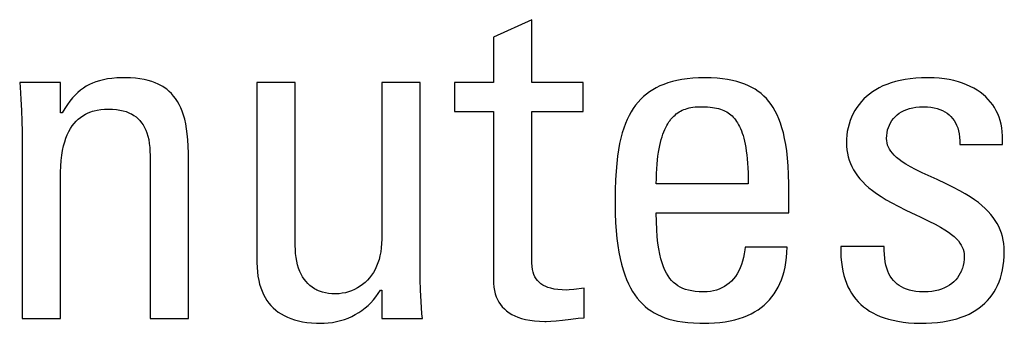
# Model space of a CAD drawing. Header units: millimetres. Extents: x -844 to -217, y -125 to 557.
# Tile 49 of 178: x -573.78 to -568.94, y 174.63 to 176.12. Entities that reach past the tile are written whole.
import ezdxf

# ---------------------------------------------------------------- set-up
doc = ezdxf.new("R2010")
doc.units = ezdxf.units.MM
doc.header["$LTSCALE"] = 23.1
doc.layers.add('R912005577_AM_0', color=7, linetype='CONTINUOUS')

msp = doc.modelspace()

# ---------------------------------------------------------------- linework, layer by layer
at = {"layer": 'R912005577_AM_0', "color": 7}
for p, q in [((-571.2629, 176.115), (-571.4509, 176.0301)), ((-571.2629, 175.8077), (-571.2629, 176.115)), ((-571.4509, 176.0301), (-571.4509, 175.8077)), ((-573.3653, 175.8208), (-573.3841, 175.8161)), ((-573.3451, 175.8245), (-573.3653, 175.8208)), ((-573.3231, 175.8274), (-573.3451, 175.8245)), ((-573.299, 175.8294), (-573.3231, 175.8274)), ((-573.2725, 175.8305), (-573.299, 175.8294)), ((-573.2577, 175.8306), (-573.2725, 175.8305)), ((-573.2321, 175.8301), (-573.2577, 175.8306)), ((-573.2082, 175.8284), (-573.2321, 175.8301)), ((-573.186, 175.8258), (-573.2082, 175.8284)), ((-573.1653, 175.8223), (-573.186, 175.8258)), ((-573.146, 175.8178), (-573.1653, 175.8223)), ((-573.128, 175.8125), (-573.146, 175.8178)), ((-570.5498, 175.8174), (-570.5726, 175.8118)), ((-570.5256, 175.822), (-570.5498, 175.8174)), ((-570.5, 175.8257), (-570.5256, 175.822)), ((-570.4727, 175.8284), (-570.5, 175.8257)), ((-570.4437, 175.8301), (-570.4727, 175.8284)), ((-570.413, 175.8306), (-570.4437, 175.8301)), ((-570.3819, 175.8301), (-570.413, 175.8306)), ((-570.3531, 175.8284), (-570.3819, 175.8301)), ((-570.3262, 175.8258), (-570.3531, 175.8284)), ((-570.3012, 175.8222), (-570.3262, 175.8258)), ((-570.2778, 175.8177), (-570.3012, 175.8222)), ((-570.256, 175.8124), (-570.2778, 175.8177)), ((-569.4543, 175.8173), (-569.4772, 175.8118)), ((-569.4301, 175.822), (-569.4543, 175.8173)), ((-569.4045, 175.8257), (-569.4301, 175.822)), ((-569.3775, 175.8284), (-569.4045, 175.8257)), ((-569.3491, 175.8301), (-569.3775, 175.8284)), ((-569.3192, 175.8306), (-569.3491, 175.8301)), ((-569.3148, 175.8306), (-569.3192, 175.8306)), ((-569.2881, 175.8299), (-569.3148, 175.8306)), ((-569.2623, 175.828), (-569.2881, 175.8299)), ((-569.2374, 175.8251), (-569.2623, 175.828)), ((-569.2135, 175.8212), (-569.2374, 175.8251)), ((-569.1906, 175.8163), (-569.2135, 175.8212)), ((-573.5764, 175.8077), (-573.776, 175.8077)), ((-573.776, 175.8077), (-573.774, 175.7842)), ((-573.774, 175.7842), (-573.7697, 175.7248)), ((-573.5764, 175.6587), (-573.5764, 175.8077)), ((-573.4773, 175.7698), (-573.4908, 175.7585)), ((-573.4634, 175.78), (-573.4773, 175.7698)), ((-573.449, 175.7891), (-573.4634, 175.78)), ((-573.434, 175.7972), (-573.449, 175.7891)), ((-573.4183, 175.8044), (-573.434, 175.7972)), ((-573.4017, 175.8107), (-573.4183, 175.8044)), ((-573.3841, 175.8161), (-573.4017, 175.8107)), ((-573.1112, 175.8064), (-573.128, 175.8125)), ((-573.0955, 175.7995), (-573.1112, 175.8064)), ((-573.0807, 175.7917), (-573.0955, 175.7995)), ((-573.0737, 175.7876), (-573.0807, 175.7917)), ((-573.067, 175.7832), (-573.0737, 175.7876)), ((-573.0541, 175.7739), (-573.067, 175.7832)), ((-573.0421, 175.7638), (-573.0541, 175.7739)), ((-572.4231, 175.8077), (-572.6112, 175.8077)), ((-572.6112, 175.8077), (-572.6112, 174.9248)), ((-572.4231, 175.0051), (-572.4231, 175.8077)), ((-571.8109, 175.8077), (-571.9989, 175.8077)), ((-571.9989, 175.8077), (-571.9989, 175.0395)), ((-571.8109, 174.8904), (-571.8109, 175.8077)), ((-571.4509, 175.8077), (-571.6412, 175.8077)), ((-571.6412, 175.8077), (-571.6412, 175.6655)), ((-571.0107, 175.8077), (-571.2629, 175.8077)), ((-571.0107, 175.6655), (-571.0107, 175.8077)), ((-570.6687, 175.7716), (-570.6848, 175.7612)), ((-570.6516, 175.7813), (-570.6687, 175.7716)), ((-570.6336, 175.7902), (-570.6516, 175.7813)), ((-570.6144, 175.7982), (-570.6336, 175.7902)), ((-570.5941, 175.8054), (-570.6144, 175.7982)), ((-570.5726, 175.8118), (-570.5941, 175.8054)), ((-570.2356, 175.8063), (-570.256, 175.8124)), ((-570.2165, 175.7993), (-570.2356, 175.8063)), ((-570.1985, 175.7916), (-570.2165, 175.7993)), ((-570.1817, 175.7831), (-570.1985, 175.7916)), ((-570.1658, 175.7738), (-570.1817, 175.7831)), ((-570.1508, 175.7636), (-570.1658, 175.7738)), ((-569.574, 175.7717), (-569.5901, 175.7615)), ((-569.5569, 175.7813), (-569.574, 175.7717)), ((-569.5387, 175.7901), (-569.5569, 175.7813)), ((-569.5194, 175.7981), (-569.5387, 175.7901)), ((-569.4989, 175.8053), (-569.5194, 175.7981)), ((-569.4772, 175.8118), (-569.4989, 175.8053)), ((-569.1688, 175.8106), (-569.1906, 175.8163)), ((-569.1482, 175.8039), (-569.1688, 175.8106)), ((-569.1286, 175.7965), (-569.1482, 175.8039)), ((-569.1101, 175.7882), (-569.1286, 175.7965)), ((-569.0927, 175.7793), (-569.1101, 175.7882)), ((-569.0764, 175.7696), (-569.0927, 175.7793)), ((-569.0612, 175.7593), (-569.0764, 175.7696)), ((-573.7697, 175.7248), (-573.7668, 175.6693)), ((-573.5167, 175.732), (-573.5294, 175.7165)), ((-573.5039, 175.7459), (-573.5167, 175.732)), ((-573.4908, 175.7585), (-573.5039, 175.7459)), ((-573.0308, 175.7528), (-573.0421, 175.7638)), ((-573.0203, 175.741), (-573.0308, 175.7528)), ((-573.0106, 175.7282), (-573.0203, 175.741)), ((-573.0015, 175.7144), (-573.0106, 175.7282)), ((-570.728, 175.7249), (-570.7408, 175.7111)), ((-570.7144, 175.7378), (-570.728, 175.7249)), ((-570.7001, 175.7499), (-570.7144, 175.7378)), ((-570.6848, 175.7612), (-570.7001, 175.7499)), ((-570.1436, 175.7583), (-570.1508, 175.7636)), ((-570.1367, 175.7527), (-570.1436, 175.7583)), ((-570.1234, 175.7408), (-570.1367, 175.7527)), ((-570.1109, 175.7281), (-570.1234, 175.7408)), ((-570.0991, 175.7145), (-570.1109, 175.7281)), ((-569.6326, 175.7265), (-569.6449, 175.7134)), ((-569.6194, 175.7388), (-569.6326, 175.7265)), ((-569.6053, 175.7505), (-569.6194, 175.7388)), ((-569.5901, 175.7615), (-569.6053, 175.7505)), ((-569.047, 175.7483), (-569.0612, 175.7593)), ((-569.0338, 175.7367), (-569.047, 175.7483)), ((-569.0216, 175.7244), (-569.0338, 175.7367)), ((-569.0104, 175.7116), (-569.0216, 175.7244)), ((-573.5546, 175.6801), (-573.5673, 175.6587)), ((-573.542, 175.6993), (-573.5546, 175.6801)), ((-573.5294, 175.7165), (-573.542, 175.6993)), ((-573.3949, 175.6721), (-573.3778, 175.6748)), ((-573.3778, 175.6748), (-573.3596, 175.6765)), ((-573.3596, 175.6765), (-573.3402, 175.677)), ((-573.3402, 175.677), (-573.32, 175.6765)), ((-573.32, 175.6765), (-573.3014, 175.6748)), ((-573.3014, 175.6748), (-573.2842, 175.6722)), ((-572.9931, 175.6995), (-573.0015, 175.7144)), ((-572.9853, 175.6834), (-572.9931, 175.6995)), ((-572.9782, 175.666), (-572.9853, 175.6834)), ((-570.7643, 175.6805), (-570.775, 175.6637)), ((-570.7529, 175.6963), (-570.7643, 175.6805)), ((-570.7408, 175.7111), (-570.7529, 175.6963)), ((-570.5244, 175.6708), (-570.5165, 175.6742)), ((-570.5165, 175.6742), (-570.5083, 175.6773)), ((-570.5083, 175.6773), (-570.4998, 175.68)), ((-570.4998, 175.68), (-570.4908, 175.6823)), ((-570.4908, 175.6823), (-570.4814, 175.6843)), ((-570.4814, 175.6843), (-570.4715, 175.6859)), ((-570.4715, 175.6859), (-570.4611, 175.6872)), ((-570.4611, 175.6872), (-570.45, 175.688)), ((-570.45, 175.688), (-570.4381, 175.6885)), ((-570.4381, 175.6885), (-570.4313, 175.6885)), ((-570.4313, 175.6885), (-570.4297, 175.6885)), ((-570.4297, 175.6885), (-570.4141, 175.6883)), ((-570.4141, 175.6883), (-570.4001, 175.6877)), ((-570.4001, 175.6877), (-570.3875, 175.6867)), ((-570.3875, 175.6867), (-570.3759, 175.6854)), ((-570.3759, 175.6854), (-570.3651, 175.6837)), ((-570.3651, 175.6837), (-570.3551, 175.6817)), ((-570.3551, 175.6817), (-570.3457, 175.6794)), ((-570.3457, 175.6794), (-570.3369, 175.6767)), ((-570.3369, 175.6767), (-570.3285, 175.6738)), ((-570.3285, 175.6738), (-570.3205, 175.6705)), ((-570.088, 175.6998), (-570.0991, 175.7145)), ((-570.0775, 175.684), (-570.088, 175.6998)), ((-570.0676, 175.667), (-570.0775, 175.684)), ((-569.6668, 175.6853), (-569.6763, 175.6702)), ((-569.6563, 175.6997), (-569.6668, 175.6853)), ((-569.6449, 175.7134), (-569.6563, 175.6997)), ((-569.4354, 175.6696), (-569.4222, 175.6751)), ((-569.4222, 175.6751), (-569.408, 175.6797)), ((-569.408, 175.6797), (-569.3929, 175.6835)), ((-569.3929, 175.6835), (-569.377, 175.6862)), ((-569.377, 175.6862), (-569.3602, 175.6879)), ((-569.3602, 175.6879), (-569.3427, 175.6885)), ((-569.3427, 175.6885), (-569.3422, 175.6885)), ((-569.3422, 175.6885), (-569.3393, 175.6885)), ((-569.3393, 175.6885), (-569.3208, 175.6878)), ((-569.3208, 175.6878), (-569.3036, 175.686)), ((-569.3036, 175.686), (-569.2877, 175.6833)), ((-569.2877, 175.6833), (-569.2729, 175.6796)), ((-569.2729, 175.6796), (-569.2592, 175.6751)), ((-569.2592, 175.6751), (-569.2466, 175.6698)), ((-569.0002, 175.6981), (-569.0104, 175.7116)), ((-568.9909, 175.6839), (-569.0002, 175.6981)), ((-568.9826, 175.6691), (-568.9909, 175.6839)), ((-573.7668, 175.6693), (-573.765, 175.6169)), ((-573.5673, 175.6587), (-573.5764, 175.6587)), ((-573.4995, 175.6173), (-573.489, 175.6274)), ((-573.489, 175.6274), (-573.4779, 175.6364)), ((-573.4779, 175.6364), (-573.4661, 175.6446)), ((-573.4661, 175.6446), (-573.4536, 175.6519)), ((-573.4536, 175.6519), (-573.4403, 175.6583)), ((-573.4403, 175.6583), (-573.4261, 175.6639)), ((-573.4261, 175.6639), (-573.4186, 175.6663)), ((-573.4186, 175.6663), (-573.411, 175.6685)), ((-573.411, 175.6685), (-573.3949, 175.6721)), ((-573.2842, 175.6722), (-573.2683, 175.6687)), ((-573.2683, 175.6687), (-573.2535, 175.6643)), ((-573.2535, 175.6643), (-573.2399, 175.659)), ((-573.2399, 175.659), (-573.2334, 175.656)), ((-573.2334, 175.656), (-573.2272, 175.6529)), ((-573.2272, 175.6529), (-573.2156, 175.646)), ((-573.2156, 175.646), (-573.2048, 175.6383)), ((-573.2048, 175.6383), (-573.1949, 175.6298)), ((-573.1949, 175.6298), (-573.1858, 175.6205)), ((-572.9718, 175.6473), (-572.9782, 175.666)), ((-572.966, 175.6269), (-572.9718, 175.6473)), ((-572.961, 175.6049), (-572.966, 175.6269)), ((-571.6412, 175.6655), (-571.4509, 175.6655)), ((-571.4509, 175.6655), (-571.4509, 174.8423)), ((-571.2629, 175.6655), (-571.0107, 175.6655)), ((-571.2628, 174.9434), (-571.2629, 175.6655)), ((-570.7944, 175.6264), (-570.8032, 175.6059)), ((-570.785, 175.6457), (-570.7944, 175.6264)), ((-570.775, 175.6637), (-570.785, 175.6457)), ((-570.5837, 175.6216), (-570.5809, 175.6254)), ((-570.5809, 175.6254), (-570.578, 175.6289)), ((-570.578, 175.6289), (-570.572, 175.6357)), ((-570.572, 175.6357), (-570.5659, 175.642)), ((-570.5659, 175.642), (-570.5595, 175.6478)), ((-570.5595, 175.6478), (-570.553, 175.6532)), ((-570.553, 175.6532), (-570.5462, 175.6582)), ((-570.5462, 175.6582), (-570.5392, 175.6628)), ((-570.5392, 175.6628), (-570.5319, 175.6669)), ((-570.5319, 175.6669), (-570.5244, 175.6708)), ((-570.3205, 175.6705), (-570.313, 175.6669)), ((-570.313, 175.6669), (-570.3058, 175.6629)), ((-570.3058, 175.6629), (-570.2988, 175.6586)), ((-570.2988, 175.6586), (-570.2922, 175.6539)), ((-570.2922, 175.6539), (-570.2858, 175.6488)), ((-570.2858, 175.6488), (-570.2797, 175.6433)), ((-570.2797, 175.6433), (-570.2738, 175.6373)), ((-570.2738, 175.6373), (-570.2681, 175.6309)), ((-570.2681, 175.6309), (-570.2626, 175.624)), ((-570.2626, 175.624), (-570.2573, 175.6166)), ((-570.0584, 175.6488), (-570.0676, 175.667)), ((-570.0498, 175.6291), (-570.0584, 175.6488)), ((-570.0418, 175.6078), (-570.0498, 175.6291)), ((-569.6927, 175.6381), (-569.6994, 175.6212)), ((-569.685, 175.6545), (-569.6927, 175.6381)), ((-569.6763, 175.6702), (-569.685, 175.6545)), ((-569.4952, 175.6206), (-569.4876, 175.6304)), ((-569.4876, 175.6304), (-569.4791, 175.6397)), ((-569.4791, 175.6397), (-569.4696, 175.6482)), ((-569.4696, 175.6482), (-569.4591, 175.6561)), ((-569.4591, 175.6561), (-569.4478, 175.6632)), ((-569.4478, 175.6632), (-569.4354, 175.6696)), ((-569.2466, 175.6698), (-569.2349, 175.6636)), ((-569.2349, 175.6636), (-569.2241, 175.6567)), ((-569.2241, 175.6567), (-569.2143, 175.6489)), ((-569.2143, 175.6489), (-569.2052, 175.6404)), ((-569.2052, 175.6404), (-569.197, 175.631)), ((-569.197, 175.631), (-569.1896, 175.6208)), ((-568.9752, 175.6537), (-568.9826, 175.6691)), ((-568.9687, 175.6375), (-568.9752, 175.6537)), ((-568.9633, 175.6207), (-568.9687, 175.6375)), ((-573.765, 175.6169), (-573.7645, 175.5669)), ((-573.535, 175.5668), (-573.527, 175.5811)), ((-573.527, 175.5811), (-573.5185, 175.5943)), ((-573.5185, 175.5943), (-573.5093, 175.6063)), ((-573.5093, 175.6063), (-573.4995, 175.6173)), ((-573.1858, 175.6205), (-573.1774, 175.6103)), ((-573.1774, 175.6103), (-573.1698, 175.5992)), ((-573.1698, 175.5992), (-573.1629, 175.5871)), ((-573.1629, 175.5871), (-573.1568, 175.574)), ((-572.9568, 175.5809), (-572.961, 175.6049)), ((-572.9533, 175.5548), (-572.9568, 175.5809)), ((-570.8113, 175.5839), (-570.8187, 175.5602)), ((-570.8032, 175.6059), (-570.8113, 175.5839)), ((-570.6143, 175.5656), (-570.6097, 175.5766)), ((-570.6097, 175.5766), (-570.6049, 175.5869)), ((-570.6049, 175.5869), (-570.5999, 175.5965)), ((-570.5999, 175.5965), (-570.5947, 175.6054)), ((-570.5947, 175.6054), (-570.5893, 175.6138)), ((-570.5893, 175.6138), (-570.5837, 175.6216)), ((-570.2573, 175.6166), (-570.2522, 175.6087)), ((-570.2522, 175.6087), (-570.2473, 175.6001)), ((-570.2473, 175.6001), (-570.2425, 175.591)), ((-570.2425, 175.591), (-570.238, 175.5811)), ((-570.238, 175.5811), (-570.2337, 175.5705)), ((-570.0344, 175.5848), (-570.0418, 175.6078)), ((-570.0276, 175.56), (-570.0344, 175.5848)), ((-569.71, 175.5856), (-569.7137, 175.5671)), ((-569.7052, 175.6036), (-569.71, 175.5856)), ((-569.6994, 175.6212), (-569.7052, 175.6036)), ((-569.516, 175.5744), (-569.5123, 175.5869)), ((-569.5123, 175.5869), (-569.5075, 175.5988)), ((-569.5075, 175.5988), (-569.5018, 175.61)), ((-569.5018, 175.61), (-569.4952, 175.6206)), ((-569.1896, 175.6208), (-569.1829, 175.6097)), ((-569.1829, 175.6097), (-569.1771, 175.5977)), ((-569.1771, 175.5977), (-569.1721, 175.5847)), ((-569.1721, 175.5847), (-569.168, 175.5707)), ((-568.9588, 175.603), (-568.9633, 175.6207)), ((-568.9554, 175.5846), (-568.9588, 175.603)), ((-568.9529, 175.5654), (-568.9554, 175.5846)), ((-573.7645, 175.5669), (-573.7645, 174.6497)), ((-573.5552, 175.516), (-573.5491, 175.5343)), ((-573.5491, 175.5343), (-573.5424, 175.5512)), ((-573.5424, 175.5512), (-573.535, 175.5668)), ((-573.1568, 175.574), (-573.1513, 175.5597)), ((-573.1513, 175.5597), (-573.1467, 175.5442)), ((-573.1467, 175.5442), (-573.1428, 175.5273)), ((-573.1428, 175.5273), (-573.1397, 175.509)), ((-572.9507, 175.5262), (-572.9533, 175.5548)), ((-570.8255, 175.5348), (-570.8316, 175.5074)), ((-570.8187, 175.5602), (-570.8255, 175.5348)), ((-570.6307, 175.5138), (-570.6269, 175.528)), ((-570.6269, 175.528), (-570.623, 175.5414)), ((-570.623, 175.5414), (-570.6188, 175.5539)), ((-570.6188, 175.5539), (-570.6143, 175.5656)), ((-570.2337, 175.5705), (-570.2295, 175.5592)), ((-570.2295, 175.5592), (-570.2256, 175.547)), ((-570.2256, 175.547), (-570.2219, 175.5339)), ((-570.2219, 175.5339), (-570.2184, 175.5199)), ((-570.0215, 175.533), (-570.0276, 175.56)), ((-570.0161, 175.5037), (-570.0215, 175.533)), ((-569.7178, 175.5297), (-569.7182, 175.5142)), ((-569.7163, 175.5484), (-569.7178, 175.5297)), ((-569.7137, 175.5671), (-569.7163, 175.5484)), ((-569.521, 175.5325), (-569.5204, 175.5472)), ((-569.5204, 175.5215), (-569.521, 175.5325)), ((-569.5204, 175.5472), (-569.5187, 175.5611)), ((-569.5187, 175.5611), (-569.516, 175.5744)), ((-569.168, 175.5707), (-569.1648, 175.5555)), ((-569.1648, 175.5555), (-569.1625, 175.5392)), ((-569.1625, 175.5392), (-569.1612, 175.5216)), ((-568.9516, 175.5454), (-568.9529, 175.5654)), ((-568.9514, 175.5245), (-568.9516, 175.5454)), ((-573.5652, 175.4744), (-573.5606, 175.496)), ((-573.5606, 175.496), (-573.5552, 175.516)), ((-573.1397, 175.509), (-573.1376, 175.489)), ((-573.1376, 175.489), (-573.1364, 175.4673)), ((-572.949, 175.4949), (-572.9507, 175.5262)), ((-572.9482, 175.4604), (-572.949, 175.4949)), ((-570.8316, 175.5074), (-570.837, 175.4778)), ((-570.6403, 175.4652), (-570.6374, 175.4824)), ((-570.6374, 175.4824), (-570.6342, 175.4986)), ((-570.6342, 175.4986), (-570.6307, 175.5138)), ((-570.2184, 175.5199), (-570.2151, 175.5048)), ((-570.2151, 175.5048), (-570.2121, 175.4887)), ((-570.2121, 175.4887), (-570.2094, 175.4714)), ((-570.0113, 175.4717), (-570.0161, 175.5037)), ((-569.7182, 175.5142), (-569.7176, 175.4956)), ((-569.7176, 175.4956), (-569.7159, 175.4776)), ((-569.5187, 175.5109), (-569.5204, 175.5215)), ((-569.5159, 175.5006), (-569.5187, 175.5109)), ((-569.512, 175.4905), (-569.5159, 175.5006)), ((-569.5068, 175.4804), (-569.512, 175.4905)), ((-569.5004, 175.4704), (-569.5068, 175.4804)), ((-569.1612, 175.5216), (-569.161, 175.5027)), ((-569.161, 175.5027), (-568.9524, 175.5027)), ((-568.9524, 175.5027), (-568.9514, 175.5245)), ((-573.5723, 175.4254), (-573.5692, 175.4509)), ((-573.5692, 175.4509), (-573.5652, 175.4744)), ((-573.1364, 175.4673), (-573.1362, 175.4523)), ((-573.1362, 175.4523), (-573.1362, 174.6497)), ((-572.9482, 174.6497), (-572.9482, 175.4604)), ((-570.8417, 175.4457), (-570.8456, 175.4107)), ((-570.837, 175.4778), (-570.8417, 175.4457)), ((-570.6453, 175.4273), (-570.643, 175.4468)), ((-570.643, 175.4468), (-570.6403, 175.4652)), ((-570.2094, 175.4714), (-570.207, 175.4528)), ((-570.207, 175.4528), (-570.2049, 175.4329)), ((-570.2049, 175.4329), (-570.2031, 175.4116)), ((-570.0074, 175.4368), (-570.0113, 175.4717)), ((-570.0042, 175.3985), (-570.0074, 175.4368)), ((-569.7159, 175.4776), (-569.7131, 175.4601)), ((-569.7131, 175.4601), (-569.7093, 175.4432)), ((-569.7093, 175.4432), (-569.7044, 175.4268)), ((-569.4926, 175.4604), (-569.5004, 175.4704)), ((-569.4833, 175.4503), (-569.4926, 175.4604)), ((-569.4722, 175.4399), (-569.4833, 175.4503)), ((-569.4592, 175.4293), (-569.4722, 175.4399)), ((-573.5759, 175.3671), (-573.5746, 175.3975)), ((-573.5746, 175.3975), (-573.5723, 175.4254)), ((-570.8456, 175.4107), (-570.8487, 175.3722)), ((-570.6502, 175.3612), (-570.6489, 175.3846)), ((-570.6489, 175.3846), (-570.6473, 175.4066)), ((-570.6473, 175.4066), (-570.6453, 175.4273)), ((-570.2031, 175.4116), (-570.2016, 175.3888)), ((-570.2016, 175.3888), (-570.2006, 175.3643)), ((-570.0019, 175.3563), (-570.0042, 175.3985)), ((-569.7044, 175.4268), (-569.6984, 175.4108)), ((-569.6984, 175.4108), (-569.6913, 175.3951)), ((-569.6913, 175.3951), (-569.6831, 175.3797)), ((-569.4439, 175.4183), (-569.4592, 175.4293)), ((-569.4258, 175.4068), (-569.4439, 175.4183)), ((-569.4044, 175.3944), (-569.4258, 175.4068)), ((-569.3786, 175.3808), (-569.4044, 175.3944)), ((-573.5764, 175.3353), (-573.5759, 175.3671)), ((-573.5764, 174.6497), (-573.5764, 175.3353)), ((-570.8487, 175.3722), (-570.8511, 175.3295)), ((-570.6515, 175.3101), (-570.651, 175.3364)), ((-570.651, 175.3364), (-570.6502, 175.3612)), ((-570.2006, 175.3643), (-570.1999, 175.3381)), ((-570.1999, 175.3381), (-570.1997, 175.3101)), ((-570.0005, 175.3095), (-570.0019, 175.3563)), ((-569.6831, 175.3797), (-569.6738, 175.3647)), ((-569.6738, 175.3647), (-569.6633, 175.3498)), ((-569.6633, 175.3498), (-569.6515, 175.3351)), ((-569.6515, 175.3351), (-569.6383, 175.3205)), ((-569.3466, 175.3651), (-569.3786, 175.3808)), ((-569.3029, 175.3449), (-569.3466, 175.3651)), ((-569.273, 175.3312), (-569.3029, 175.3449)), ((-570.8511, 175.3295), (-570.8526, 175.2812)), ((-570.1997, 175.3101), (-570.6515, 175.3101)), ((-570.0002, 175.2665), (-570.0005, 175.3095)), ((-569.6383, 175.3205), (-569.6237, 175.3061)), ((-569.6237, 175.3061), (-569.6075, 175.2916)), ((-569.6075, 175.2916), (-569.5895, 175.2772)), ((-569.2282, 175.3103), (-569.273, 175.3312)), ((-569.1926, 175.2928), (-569.2282, 175.3103)), ((-569.1621, 175.2769), (-569.1926, 175.2928)), ((-570.8526, 175.2812), (-570.8533, 175.2252)), ((-570.0002, 175.1679), (-570.0002, 175.2665)), ((-569.5895, 175.2772), (-569.5697, 175.2626)), ((-569.5697, 175.2626), (-569.5476, 175.2478)), ((-569.5476, 175.2478), (-569.523, 175.2327)), ((-569.1353, 175.2617), (-569.1621, 175.2769)), ((-569.1113, 175.247), (-569.1353, 175.2617)), ((-569.0898, 175.2326), (-569.1113, 175.247)), ((-570.8533, 175.2252), (-570.8533, 175.2115)), ((-570.8533, 175.2115), (-570.8527, 175.1648)), ((-569.523, 175.2327), (-569.4953, 175.217)), ((-569.4953, 175.217), (-569.4637, 175.2003)), ((-569.4637, 175.2003), (-569.4262, 175.1816)), ((-569.0703, 175.2183), (-569.0898, 175.2326)), ((-569.0527, 175.204), (-569.0703, 175.2183)), ((-569.0368, 175.1897), (-569.0527, 175.204)), ((-569.0224, 175.1753), (-569.0368, 175.1897)), ((-570.8527, 175.1648), (-570.8511, 175.1213)), ((-570.6515, 175.1679), (-570.0002, 175.1679)), ((-570.6509, 175.1249), (-570.6515, 175.1679)), ((-569.4262, 175.1816), (-569.377, 175.1582)), ((-569.377, 175.1582), (-569.3563, 175.1485)), ((-569.3563, 175.1485), (-569.314, 175.1282)), ((-569.0094, 175.1608), (-569.0224, 175.1753)), ((-568.9977, 175.1462), (-569.0094, 175.1608)), ((-568.9873, 175.1313), (-568.9977, 175.1462)), ((-570.8511, 175.1213), (-570.8484, 175.0807)), ((-570.6493, 175.0861), (-570.6509, 175.1249)), ((-569.314, 175.1282), (-569.2824, 175.1122)), ((-569.2824, 175.1122), (-569.2569, 175.0983)), ((-569.2569, 175.0983), (-569.2356, 175.0856)), ((-568.978, 175.1162), (-568.9873, 175.1313)), ((-568.9699, 175.1007), (-568.978, 175.1162)), ((-568.9629, 175.0849), (-568.9699, 175.1007)), ((-570.8484, 175.0807), (-570.8448, 175.0428)), ((-570.6468, 175.0512), (-570.6493, 175.0861)), ((-570.6435, 175.0198), (-570.6468, 175.0512)), ((-569.2356, 175.0856), (-569.2176, 175.0737)), ((-569.2176, 175.0737), (-569.2022, 175.0624)), ((-569.2022, 175.0624), (-569.1892, 175.0515)), ((-569.1892, 175.0515), (-569.1781, 175.0409)), ((-568.9569, 175.0687), (-568.9629, 175.0849)), ((-568.9521, 175.0521), (-568.9569, 175.0687)), ((-568.9482, 175.035), (-568.9521, 175.0521)), ((-572.4228, 174.9908), (-572.4231, 175.0051)), ((-572.0011, 174.9965), (-572.0038, 174.9765)), ((-571.9994, 175.0175), (-572.0011, 174.9965)), ((-571.9989, 175.0395), (-571.9994, 175.0175)), ((-570.8448, 175.0428), (-570.8403, 175.0076)), ((-570.8403, 175.0076), (-570.835, 174.9748)), ((-570.6393, 174.9915), (-570.6435, 175.0198)), ((-570.2158, 175.0005), (-570.2168, 174.9873)), ((-570.0094, 175.0005), (-570.2158, 175.0005)), ((-570.0102, 174.9741), (-570.0094, 175.0005)), ((-569.7458, 175.0028), (-569.7459, 174.9759)), ((-569.5325, 175.0028), (-569.7458, 175.0028)), ((-569.5323, 174.9854), (-569.5325, 175.0028)), ((-569.1781, 175.0409), (-569.1688, 175.0305)), ((-569.1688, 175.0305), (-569.161, 175.0202)), ((-569.161, 175.0202), (-569.1545, 175.01)), ((-569.1545, 175.01), (-569.1494, 174.9997)), ((-569.1494, 174.9997), (-569.1455, 174.9894)), ((-568.9454, 175.0173), (-568.9482, 175.035)), ((-568.9437, 174.9989), (-568.9454, 175.0173)), ((-568.9432, 174.9799), (-568.9437, 174.9989)), ((-572.4216, 174.9695), (-572.4228, 174.9908)), ((-572.4193, 174.9495), (-572.4216, 174.9695)), ((-572.4161, 174.9307), (-572.4193, 174.9495)), ((-572.0076, 174.9575), (-572.0122, 174.9395)), ((-572.0038, 174.9765), (-572.0076, 174.9575)), ((-570.835, 174.9748), (-570.8289, 174.9443)), ((-570.6345, 174.9661), (-570.6393, 174.9915)), ((-570.6291, 174.9432), (-570.6345, 174.9661)), ((-570.2228, 174.9494), (-570.2274, 174.9316)), ((-570.2193, 174.968), (-570.2228, 174.9494)), ((-570.2168, 174.9873), (-570.2193, 174.968)), ((-570.0151, 174.925), (-570.0121, 174.9489)), ((-570.0121, 174.9489), (-570.0102, 174.9741)), ((-569.7459, 174.9759), (-569.7449, 174.9504)), ((-569.7449, 174.9504), (-569.7429, 174.9263)), ((-569.5315, 174.9647), (-569.5323, 174.9854)), ((-569.5299, 174.9458), (-569.5315, 174.9647)), ((-569.1455, 174.9894), (-569.1426, 174.9789)), ((-569.1426, 174.9789), (-569.1409, 174.9681)), ((-569.1409, 174.9681), (-569.1404, 174.957)), ((-569.1404, 174.957), (-569.1409, 174.9407)), ((-568.9454, 174.9318), (-568.9437, 174.9552)), ((-568.9437, 174.9552), (-568.9432, 174.9799)), ((-572.6112, 174.9248), (-572.6106, 174.901)), ((-572.6106, 174.901), (-572.609, 174.8785)), ((-572.412, 174.9131), (-572.4161, 174.9307)), ((-572.407, 174.8967), (-572.412, 174.9131)), ((-572.0244, 174.9063), (-572.0317, 174.891)), ((-572.0179, 174.9224), (-572.0244, 174.9063)), ((-572.0122, 174.9395), (-572.0179, 174.9224)), ((-571.2623, 174.9225), (-571.2628, 174.9434)), ((-571.2609, 174.9054), (-571.2623, 174.9225)), ((-571.2586, 174.8905), (-571.2609, 174.9054)), ((-570.8289, 174.9443), (-570.8221, 174.9159)), ((-570.8221, 174.9159), (-570.8146, 174.8895)), ((-570.6231, 174.9227), (-570.6291, 174.9432)), ((-570.6165, 174.9042), (-570.6231, 174.9227)), ((-570.6094, 174.8875), (-570.6165, 174.9042)), ((-570.2329, 174.9147), (-570.2393, 174.8987)), ((-570.2274, 174.9316), (-570.2329, 174.9147)), ((-570.024, 174.8805), (-570.019, 174.9022)), ((-570.019, 174.9022), (-570.0151, 174.925)), ((-569.7429, 174.9263), (-569.7398, 174.9034)), ((-569.7398, 174.9034), (-569.7358, 174.8817)), ((-569.5273, 174.9282), (-569.5299, 174.9458)), ((-569.524, 174.912), (-569.5273, 174.9282)), ((-569.5198, 174.8969), (-569.524, 174.912)), ((-569.1453, 174.9107), (-569.149, 174.897)), ((-569.1426, 174.9253), (-569.1453, 174.9107)), ((-569.1409, 174.9407), (-569.1426, 174.9253)), ((-568.9518, 174.8881), (-568.9481, 174.9094)), ((-568.9481, 174.9094), (-568.9454, 174.9318)), ((-572.609, 174.8785), (-572.6063, 174.8573)), ((-572.6063, 174.8573), (-572.6027, 174.8373)), ((-572.4012, 174.8815), (-572.407, 174.8967)), ((-572.3946, 174.8674), (-572.4012, 174.8815)), ((-572.3873, 174.8543), (-572.3946, 174.8674)), ((-572.3793, 174.8423), (-572.3873, 174.8543)), ((-572.0489, 174.863), (-572.0587, 174.8503)), ((-572.0399, 174.8765), (-572.0489, 174.863)), ((-572.0317, 174.891), (-572.0399, 174.8765)), ((-571.8103, 174.8412), (-571.8109, 174.8904)), ((-571.2555, 174.8774), (-571.2586, 174.8905)), ((-571.2516, 174.8657), (-571.2555, 174.8774)), ((-571.2468, 174.855), (-571.2516, 174.8657)), ((-571.2411, 174.8453), (-571.2468, 174.855)), ((-570.8146, 174.8895), (-570.8064, 174.8649)), ((-570.8064, 174.8649), (-570.7976, 174.8421)), ((-570.6018, 174.8726), (-570.6094, 174.8875)), ((-570.5937, 174.8591), (-570.6018, 174.8726)), ((-570.5851, 174.847), (-570.5937, 174.8591)), ((-570.2632, 174.8567), (-570.2726, 174.8447)), ((-570.2545, 174.8697), (-570.2632, 174.8567)), ((-570.2465, 174.8837), (-570.2545, 174.8697)), ((-570.2393, 174.8987), (-570.2465, 174.8837)), ((-570.0366, 174.8404), (-570.0299, 174.8599)), ((-570.0299, 174.8599), (-570.024, 174.8805)), ((-569.7358, 174.8817), (-569.7308, 174.8612)), ((-569.7308, 174.8612), (-569.7249, 174.8418)), ((-569.5149, 174.8829), (-569.5198, 174.8969)), ((-569.5092, 174.87), (-569.5149, 174.8829)), ((-569.5028, 174.858), (-569.5092, 174.87)), ((-569.4956, 174.8471), (-569.5028, 174.858)), ((-569.1658, 174.8604), (-569.1732, 174.8496)), ((-569.1593, 174.8718), (-569.1658, 174.8604)), ((-569.1537, 174.884), (-569.1593, 174.8718)), ((-569.1512, 174.8904), (-569.1537, 174.884)), ((-569.149, 174.897), (-569.1512, 174.8904)), ((-568.9621, 174.8486), (-568.9565, 174.8679)), ((-568.9565, 174.8679), (-568.9518, 174.8881)), ((-572.6027, 174.8373), (-572.5982, 174.8184)), ((-572.5982, 174.8184), (-572.5928, 174.8006)), ((-572.3706, 174.8312), (-572.3793, 174.8423)), ((-572.3613, 174.8211), (-572.3706, 174.8312)), ((-572.3512, 174.812), (-572.3613, 174.8211)), ((-572.3405, 174.8037), (-572.3512, 174.812)), ((-572.329, 174.7964), (-572.3405, 174.8037)), ((-572.1053, 174.8082), (-572.1187, 174.7999)), ((-572.0926, 174.8174), (-572.1053, 174.8082)), ((-572.0806, 174.8275), (-572.0926, 174.8174)), ((-572.0693, 174.8385), (-572.0806, 174.8275)), ((-572.0587, 174.8503), (-572.0693, 174.8385)), ((-571.8086, 174.7892), (-571.8103, 174.8412)), ((-571.4509, 174.8423), (-571.4503, 174.8227)), ((-571.4503, 174.8227), (-571.4485, 174.8044)), ((-571.4485, 174.8044), (-571.4456, 174.7874)), ((-571.2344, 174.8365), (-571.2411, 174.8453)), ((-571.2268, 174.8284), (-571.2344, 174.8365)), ((-571.218, 174.821), (-571.2268, 174.8284)), ((-571.208, 174.8143), (-571.218, 174.821)), ((-571.2025, 174.8112), (-571.208, 174.8143)), ((-571.1966, 174.8082), (-571.2025, 174.8112)), ((-571.1838, 174.8029), (-571.1966, 174.8082)), ((-571.1693, 174.7984), (-571.1838, 174.8029)), ((-570.7976, 174.8421), (-570.7883, 174.8209)), ((-570.7883, 174.8209), (-570.7783, 174.8012)), ((-570.576, 174.8362), (-570.5851, 174.847)), ((-570.5663, 174.8265), (-570.576, 174.8362)), ((-570.5561, 174.8178), (-570.5663, 174.8265)), ((-570.5452, 174.8102), (-570.5561, 174.8178)), ((-570.5336, 174.8034), (-570.5452, 174.8102)), ((-570.5211, 174.7976), (-570.5336, 174.8034)), ((-570.3166, 174.8071), (-570.329, 174.8002)), ((-570.3047, 174.815), (-570.3166, 174.8071)), ((-570.2934, 174.8239), (-570.3047, 174.815)), ((-570.2827, 174.8338), (-570.2934, 174.8239)), ((-570.2726, 174.8447), (-570.2827, 174.8338)), ((-570.0622, 174.7874), (-570.0528, 174.8042)), ((-570.0528, 174.8042), (-570.0443, 174.8218)), ((-570.0443, 174.8218), (-570.0366, 174.8404)), ((-569.7249, 174.8418), (-569.7182, 174.8234)), ((-569.7182, 174.8234), (-569.7106, 174.806)), ((-569.7106, 174.806), (-569.7022, 174.7895)), ((-569.4877, 174.8369), (-569.4956, 174.8471)), ((-569.479, 174.8277), (-569.4877, 174.8369)), ((-569.4696, 174.8192), (-569.479, 174.8277)), ((-569.4594, 174.8115), (-569.4696, 174.8192)), ((-569.4482, 174.8047), (-569.4594, 174.8115)), ((-569.4361, 174.7986), (-569.4482, 174.8047)), ((-569.2241, 174.8066), (-569.2371, 174.8002)), ((-569.212, 174.8138), (-569.2241, 174.8066)), ((-569.2009, 174.8217), (-569.212, 174.8138)), ((-569.1908, 174.8303), (-569.2009, 174.8217)), ((-569.1815, 174.8396), (-569.1908, 174.8303)), ((-569.1732, 174.8496), (-569.1815, 174.8396)), ((-568.9844, 174.7962), (-568.9761, 174.8128)), ((-568.9761, 174.8128), (-568.9686, 174.8303)), ((-568.9686, 174.8303), (-568.9621, 174.8486)), ((-572.5928, 174.8006), (-572.5865, 174.7839)), ((-572.5865, 174.7839), (-572.5794, 174.7681)), ((-572.5794, 174.7681), (-572.5714, 174.7533)), ((-572.3229, 174.793), (-572.329, 174.7964)), ((-572.3167, 174.7899), (-572.3229, 174.793)), ((-572.3037, 174.7844), (-572.3167, 174.7899)), ((-572.2899, 174.7798), (-572.3037, 174.7844)), ((-572.2753, 174.7761), (-572.2899, 174.7798)), ((-572.2598, 174.7734), (-572.2753, 174.7761)), ((-572.2433, 174.7718), (-572.2598, 174.7734)), ((-572.2259, 174.7712), (-572.2433, 174.7718)), ((-572.2237, 174.7712), (-572.2259, 174.7712)), ((-572.2083, 174.772), (-572.2237, 174.7712)), ((-572.1928, 174.7739), (-572.2083, 174.772)), ((-572.1773, 174.7769), (-572.1928, 174.7739)), ((-572.162, 174.7811), (-572.1773, 174.7769)), ((-572.1471, 174.7863), (-572.162, 174.7811)), ((-572.1326, 174.7926), (-572.1471, 174.7863)), ((-572.1187, 174.7999), (-572.1326, 174.7926)), ((-572.0397, 174.742), (-572.0275, 174.7571)), ((-572.0275, 174.7571), (-572.0162, 174.7729)), ((-572.0162, 174.7729), (-572.0058, 174.7896)), ((-572.0058, 174.7896), (-571.9989, 174.7896)), ((-571.9989, 174.7896), (-571.9989, 174.6497)), ((-571.8057, 174.7338), (-571.8086, 174.7892)), ((-571.4456, 174.7874), (-571.4417, 174.7716)), ((-571.4417, 174.7716), (-571.4367, 174.7569)), ((-571.4367, 174.7569), (-571.4308, 174.7432)), ((-571.153, 174.7947), (-571.1693, 174.7984)), ((-571.1346, 174.792), (-571.153, 174.7947)), ((-571.114, 174.7902), (-571.1346, 174.792)), ((-571.0909, 174.7896), (-571.114, 174.7902)), ((-571.0797, 174.7902), (-571.0909, 174.7896)), ((-571.0568, 174.7927), (-571.0797, 174.7902)), ((-571.0061, 174.7988), (-571.0568, 174.7927)), ((-571.0061, 174.6543), (-571.0061, 174.7988)), ((-570.7783, 174.8012), (-570.7678, 174.7829)), ((-570.7678, 174.7829), (-570.7566, 174.7659)), ((-570.7566, 174.7659), (-570.7449, 174.7501)), ((-570.5078, 174.7926), (-570.5211, 174.7976)), ((-570.4933, 174.7884), (-570.5078, 174.7926)), ((-570.4775, 174.7851), (-570.4933, 174.7884)), ((-570.4602, 174.7826), (-570.4775, 174.7851)), ((-570.4409, 174.781), (-570.4602, 174.7826)), ((-570.4193, 174.7804), (-570.4409, 174.781)), ((-570.4175, 174.7804), (-570.4193, 174.7804)), ((-570.401, 174.781), (-570.4175, 174.7804)), ((-570.3853, 174.7827), (-570.401, 174.781)), ((-570.3703, 174.7855), (-570.3853, 174.7827)), ((-570.3559, 174.7894), (-570.3703, 174.7855)), ((-570.3421, 174.7943), (-570.3559, 174.7894)), ((-570.329, 174.8002), (-570.3421, 174.7943)), ((-570.0955, 174.7424), (-570.0836, 174.7565)), ((-570.0836, 174.7565), (-570.0725, 174.7716)), ((-570.0725, 174.7716), (-570.0673, 174.7794)), ((-570.0673, 174.7794), (-570.0622, 174.7874)), ((-569.7022, 174.7895), (-569.6929, 174.7739)), ((-569.6929, 174.7739), (-569.6828, 174.7591)), ((-569.6828, 174.7591), (-569.6719, 174.7451)), ((-569.4231, 174.7933), (-569.4361, 174.7986)), ((-569.4089, 174.7888), (-569.4231, 174.7933)), ((-569.4014, 174.7869), (-569.4089, 174.7888)), ((-569.3936, 174.7852), (-569.4014, 174.7869)), ((-569.377, 174.7826), (-569.3936, 174.7852)), ((-569.3592, 174.781), (-569.377, 174.7826)), ((-569.3399, 174.7804), (-569.3592, 174.781)), ((-569.3358, 174.7804), (-569.3399, 174.7804)), ((-569.317, 174.7812), (-569.3358, 174.7804)), ((-569.2991, 174.7831), (-569.317, 174.7812)), ((-569.2822, 174.786), (-569.2991, 174.7831)), ((-569.2662, 174.7898), (-569.2822, 174.786)), ((-569.2511, 174.7946), (-569.2662, 174.7898)), ((-569.2371, 174.8002), (-569.2511, 174.7946)), ((-569.0144, 174.7513), (-569.0035, 174.7655)), ((-569.0035, 174.7655), (-568.9935, 174.7805)), ((-568.9935, 174.7805), (-568.9844, 174.7962)), ((-572.5714, 174.7533), (-572.5627, 174.7393)), ((-572.5627, 174.7393), (-572.5531, 174.7262)), ((-572.5531, 174.7262), (-572.5427, 174.7139)), ((-572.5427, 174.7139), (-572.5315, 174.7025)), ((-572.0808, 174.7018), (-572.0663, 174.7143)), ((-572.0663, 174.7143), (-572.0526, 174.7277)), ((-572.0526, 174.7277), (-572.0397, 174.742)), ((-571.8014, 174.6737), (-571.8057, 174.7338)), ((-571.4308, 174.7432), (-571.4239, 174.7304)), ((-571.4239, 174.7304), (-571.416, 174.7185)), ((-571.416, 174.7185), (-571.4071, 174.7074)), ((-571.4071, 174.7074), (-571.3972, 174.6971)), ((-570.7449, 174.7501), (-570.7326, 174.7355)), ((-570.7326, 174.7355), (-570.7198, 174.7221)), ((-570.7198, 174.7221), (-570.7063, 174.7096)), ((-570.7063, 174.7096), (-570.6921, 174.6981)), ((-570.1366, 174.7046), (-570.122, 174.7164)), ((-570.122, 174.7164), (-570.1083, 174.729)), ((-570.1083, 174.729), (-570.0955, 174.7424)), ((-569.6719, 174.7451), (-569.6602, 174.732)), ((-569.6602, 174.732), (-569.6475, 174.7196)), ((-569.6475, 174.7196), (-569.634, 174.7079)), ((-569.634, 174.7079), (-569.6196, 174.697)), ((-569.0669, 174.7019), (-569.0524, 174.7132)), ((-569.0524, 174.7132), (-569.0389, 174.7252)), ((-569.0389, 174.7252), (-569.0262, 174.7379)), ((-569.0262, 174.7379), (-569.0144, 174.7513)), ((-572.5315, 174.7025), (-572.5195, 174.6918)), ((-572.5195, 174.6918), (-572.5065, 174.6819)), ((-572.5065, 174.6819), (-572.4927, 174.6727)), ((-572.4927, 174.6727), (-572.4779, 174.6643)), ((-572.4779, 174.6643), (-572.4621, 174.6567)), ((-572.1638, 174.6527), (-572.1459, 174.6606)), ((-572.1459, 174.6606), (-572.1286, 174.6695)), ((-572.1286, 174.6695), (-572.112, 174.6793)), ((-572.112, 174.6793), (-572.0961, 174.6901)), ((-572.0961, 174.6901), (-572.0808, 174.7018)), ((-571.7994, 174.6497), (-571.8014, 174.6737)), ((-571.3972, 174.6971), (-571.3862, 174.6875)), ((-571.3862, 174.6875), (-571.3741, 174.6787)), ((-571.3741, 174.6787), (-571.3608, 174.6706)), ((-571.3608, 174.6706), (-571.3462, 174.6632)), ((-571.3462, 174.6632), (-571.3302, 174.6566)), ((-570.6921, 174.6981), (-570.6773, 174.6876)), ((-570.6773, 174.6876), (-570.6617, 174.6779)), ((-570.6617, 174.6779), (-570.6452, 174.6691)), ((-570.6452, 174.6691), (-570.6279, 174.6611)), ((-570.6279, 174.6611), (-570.6095, 174.654)), ((-570.2239, 174.6572), (-570.2044, 174.6651)), ((-570.2044, 174.6651), (-570.1859, 174.6738)), ((-570.1859, 174.6738), (-570.1685, 174.6833)), ((-570.1685, 174.6833), (-570.1521, 174.6935)), ((-570.1521, 174.6935), (-570.1366, 174.7046)), ((-569.6196, 174.697), (-569.6042, 174.6868)), ((-569.6042, 174.6868), (-569.5878, 174.6773)), ((-569.5878, 174.6773), (-569.5703, 174.6686)), ((-569.5703, 174.6686), (-569.5518, 174.6606)), ((-569.5518, 174.6606), (-569.5321, 174.6534)), ((-569.1548, 174.6563), (-569.135, 174.6639)), ((-569.135, 174.6639), (-569.1164, 174.6723)), ((-569.1164, 174.6723), (-569.0989, 174.6815)), ((-569.0989, 174.6815), (-569.0824, 174.6914)), ((-569.0824, 174.6914), (-569.0669, 174.7019)), ((-573.7645, 174.6497), (-573.5764, 174.6497)), ((-573.1362, 174.6497), (-572.9482, 174.6497)), ((-572.4621, 174.6567), (-572.4453, 174.6499)), ((-572.4453, 174.6499), (-572.4274, 174.6439)), ((-572.4274, 174.6439), (-572.4083, 174.6387)), ((-572.4083, 174.6387), (-572.388, 174.6344)), ((-572.388, 174.6344), (-572.3665, 174.631)), ((-572.3665, 174.631), (-572.3435, 174.6286)), ((-572.3435, 174.6286), (-572.3192, 174.6272)), ((-572.3192, 174.6272), (-572.2993, 174.6268)), ((-572.2993, 174.6268), (-572.2819, 174.6272)), ((-572.2819, 174.6272), (-572.2612, 174.6287)), ((-572.2612, 174.6287), (-572.2408, 174.6314)), ((-572.2408, 174.6314), (-572.2208, 174.6351)), ((-572.2208, 174.6351), (-572.2013, 174.6399)), ((-572.2013, 174.6399), (-572.1823, 174.6458)), ((-572.1823, 174.6458), (-572.1638, 174.6527)), ((-571.9989, 174.6497), (-571.7994, 174.6497)), ((-571.3302, 174.6566), (-571.3126, 174.6509)), ((-571.3126, 174.6509), (-571.2935, 174.6459)), ((-571.2935, 174.6459), (-571.2726, 174.6419)), ((-571.2726, 174.6419), (-571.2498, 174.6388)), ((-571.2498, 174.6388), (-571.2249, 174.6368)), ((-571.2249, 174.6368), (-571.1978, 174.6359)), ((-571.1978, 174.6359), (-571.1918, 174.6359)), ((-571.1918, 174.6359), (-571.1686, 174.6365)), ((-571.1686, 174.6365), (-571.1425, 174.6384)), ((-571.1425, 174.6384), (-571.1113, 174.6418)), ((-571.1113, 174.6418), (-571.0708, 174.6471)), ((-571.0708, 174.6471), (-571.0345, 174.6516)), ((-571.0345, 174.6516), (-571.0061, 174.6543)), ((-570.6095, 174.654), (-570.59, 174.6476)), ((-570.59, 174.6476), (-570.5692, 174.6421)), ((-570.5692, 174.6421), (-570.5469, 174.6374)), ((-570.5469, 174.6374), (-570.523, 174.6335)), ((-570.523, 174.6335), (-570.4972, 174.6305)), ((-570.4972, 174.6305), (-570.469, 174.6283)), ((-570.469, 174.6283), (-570.438, 174.6271)), ((-570.438, 174.6271), (-570.413, 174.6268)), ((-570.413, 174.6268), (-570.3935, 174.6271)), ((-570.3935, 174.6271), (-570.3654, 174.6284)), ((-570.3654, 174.6284), (-570.3387, 174.6308)), ((-570.3387, 174.6308), (-570.3133, 174.6342)), ((-570.3133, 174.6342), (-570.2891, 174.6386)), ((-570.2891, 174.6386), (-570.2662, 174.6439)), ((-570.2662, 174.6439), (-570.2445, 174.6501)), ((-570.2445, 174.6501), (-570.2239, 174.6572)), ((-569.5321, 174.6534), (-569.5111, 174.6469)), ((-569.5111, 174.6469), (-569.4889, 174.6413)), ((-569.4889, 174.6413), (-569.4653, 174.6365)), ((-569.4653, 174.6365), (-569.4403, 174.6326)), ((-569.4403, 174.6326), (-569.4138, 174.6297)), ((-569.4138, 174.6297), (-569.3858, 174.6278)), ((-569.3858, 174.6278), (-569.3561, 174.6269)), ((-569.3561, 174.6269), (-569.3468, 174.6268)), ((-569.3468, 174.6268), (-569.3273, 174.6271)), ((-569.3273, 174.6271), (-569.2987, 174.6283)), ((-569.2987, 174.6283), (-569.2715, 174.6307)), ((-569.2715, 174.6307), (-569.2456, 174.634)), ((-569.2456, 174.634), (-569.2211, 174.6382)), ((-569.2211, 174.6382), (-569.1977, 174.6434)), ((-569.1977, 174.6434), (-569.1756, 174.6494)), ((-569.1756, 174.6494), (-569.1548, 174.6563))]:
    msp.add_line(p, q, dxfattribs=at)

doc.saveas('drawing.dxf')
